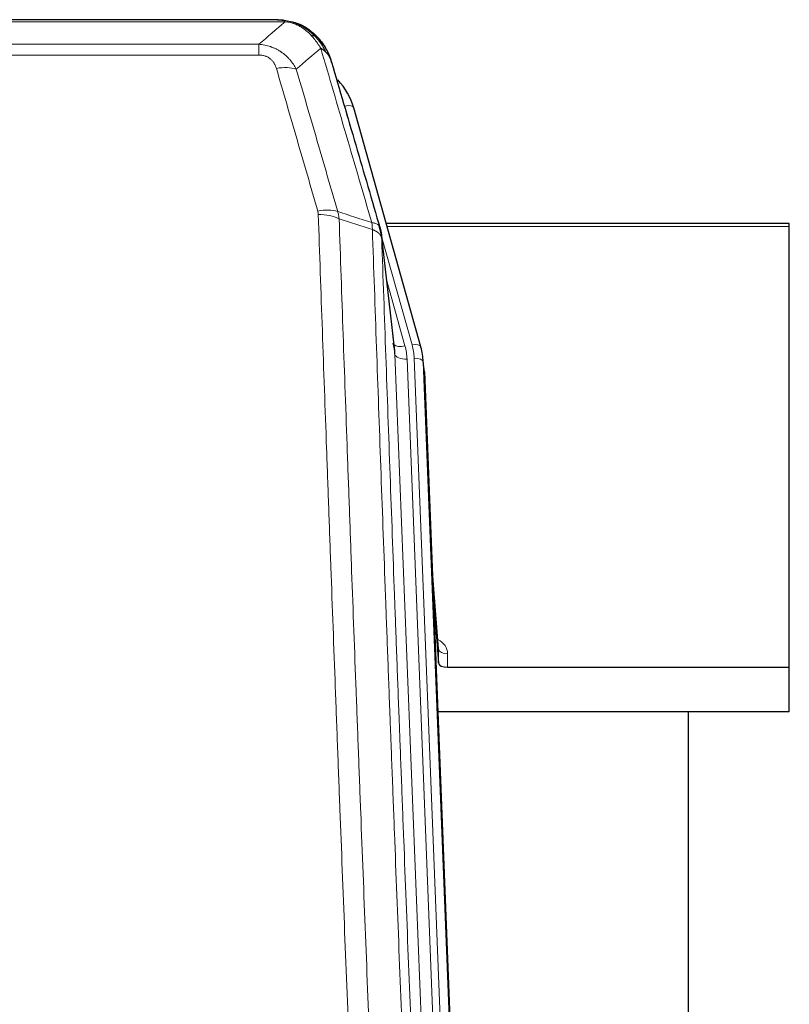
# Model space of a CAD drawing. Header units: inches. Extents: x 0 to 29700, y -16 to 21000.
# Tile 57 of 212: x 4709 to 4963, y 9213 to 9538. Entities that reach past the tile are written whole.
import ezdxf

# ---------------------------------------------------------------- set-up
doc = ezdxf.new("R2010")
doc.units = ezdxf.units.IN
doc.layers.add('254', color=7, linetype='Continuous', true_color=0xffffff)

msp = doc.modelspace()

# ---------------------------------------------------------------- linework, layer by layer
at = {"layer": '254', "color": 2, "linetype": 'Continuous', "lineweight": 25}
for p, q in [((4794.145, 9538.457), (4576.024, 9538.457)), ((4801.087, 9536.98), (4801.187, 9536.952)), ((4841.312, 9430.479), (4819.138, 9509.365)), ((4963.085, 9471.194), (4829.866, 9471.194)), ((4963.085, 9470.164), (4963.085, 9471.194)), ((4963.085, 9324.695), (4963.085, 9470.164)), ((4832.692, 9429.159), (4828.276, 9467.678)), ((4841.331, 9430.383), (4841.312, 9430.479)), ((4842.367, 9423.758), (4841.993, 9427.016)), ((4842.489, 9422.173), (4855.056, 9102.961)), ((4847.187, 9330.702), (4844.98, 9358.901)), ((4845.36, 9349.227), (4847.183, 9325.946)), ((4847.183, 9325.946), (4847.194, 9330.522)), ((4850.182, 9324.695), (4963.085, 9324.695)), ((4963.085, 9309.886), (4963.085, 9324.695)), ((4963.085, 9309.886), (4846.91, 9309.886)), ((4929.745, 9084.501), (4929.745, 9309.884))]:
    msp.add_line(p, q, dxfattribs=at)
at = {"layer": '254', "color": 110, "linetype": 'Continuous', "lineweight": 13}
for p, q in [((4796.487, 9537.794), (4573.682, 9537.794)), ((4801.187, 9536.952), (4801.255, 9536.795)), ((4582.413, 9530.326), (4787.756, 9530.326)), ((4787.756, 9530.326), (4787.756, 9526.793)), ((4787.756, 9526.793), (4582.413, 9526.793)), ((4820.975, 9493.127), (4816.25, 9509.939)), ((4963.085, 9470.164), (4830.153, 9470.164)), ((4838.424, 9431.052), (4828.351, 9466.886)), ((4832.782, 9427.985), (4828.405, 9466.166)), ((4830.051, 9452.198), (4836.077, 9430.76)), ((4845.848, 9096.092), (4832.782, 9427.985)), ((4849.694, 9098.178), (4836.774, 9426.359)), ((4851.899, 9102.075), (4839.121, 9426.651)), ((4842.489, 9422.173), (4842.115, 9425.431)), ((4842.115, 9425.431), (4854.81, 9102.967)), ((4847.194, 9330.522), (4844.987, 9358.71)), ((4850.192, 9329.111), (4850.182, 9324.695))]:
    msp.add_line(p, q, dxfattribs=at)
for centre, major_axis, ratio, start_param, end_param in [((4793.603, 9516.571), (9.598, 2.808), 0.562843, 0.6646512, 1.4076092), ((4816.25, 9508.553), (-2.888, -0.812), 0.4480327, 3.1416079, 4.5871119), ((4807.264, 9469.688), (9.604, 2.788), 0.5442898, 0.6684637, 1.414101), ((4807.452, 9468.516), (9.994, 0.345), 0.559112, 0.7940626, 1.551472), ((4836.077, 9432.607), (-3.851, -1.082), 0.4480327, 0.2500116, 1.4455193), ((4838.424, 9429.667), (-2.888, -0.812), 0.4480327, 3.1416079, 4.5871119), ((4815.103, 9425.901), (-24.033, -0.038), 0.8858289, 3.1750594, 3.3842109), ((4836.774, 9428.206), (-3.997, -0.157), 0.4614673, 0.0341943, 1.5526308), ((4812.756, 9425.609), (-24.033, -0.038), 0.8858289, 3.1750594, 3.3842109), ((4839.121, 9425.266), (-2.998, -0.118), 0.4614673, 3.175787, 4.6942235), ((4844.189, 9329.111), (-6.003, -0.046), 0.8757409, 3.1327535, 4.2284576), ((4850.192, 9330.566), (3, -0.007), 0.4848086, 3.1763596, 4.7135294)]:
    msp.add_ellipse(centre, major_axis=major_axis, ratio=ratio, start_param=start_param, end_param=end_param, dxfattribs=at)
at = {"layer": '254', "color": 2, "linetype": 'Continuous', "lineweight": 25}
for centre, major_axis, ratio, start_param, end_param in [((4792.943, 9503.352), (-27.014, -0.465), 0.8900028, 3.3708663, 3.8085506), ((4812.756, 9427.456), (20.035, -0.399), 0.8846078, 0.0524005, 0.2615519), ((4815.103, 9424.516), (-27.027, -0.37), 0.8864308, 3.1643526, 3.3735041), ((4850.181, 9325.989), (3, 0), 0.4313147, 3.1753737, 4.7125436)]:
    msp.add_ellipse(centre, major_axis=major_axis, ratio=ratio, start_param=start_param, end_param=end_param, dxfattribs=at)
for points, degree in [([(4793.945, 9538.454), (4794.562, 9538.458), (4795.185, 9538.428), (4795.811, 9538.364)], 3), ([(4804.698, 9534.899), (4803.052, 9536.119), (4801.185, 9536.954)], 2), ([(4828.282, 9467.597), (4827.532, 9470.428)], 1)]:
    msp.add_open_spline(points, degree=degree, dxfattribs=at)
for points, knots in [([(4793.945, 9538.454), (4794.019, 9538.456), (4794.093, 9538.457), (4794.389, 9538.456), (4794.611, 9538.447), (4795.038, 9538.412), (4795.244, 9538.386), (4795.496, 9538.34), (4795.557, 9538.328), (4795.617, 9538.314)], [0, 0, 0, 0, 0.125, 0.125, 0.5, 0.5, 0.875, 0.875, 1, 1, 1, 1]), ([(4795.617, 9538.314), (4797.027, 9538.225), (4798.463, 9537.919), (4800.334, 9537.218), (4800.798, 9537.018), (4801.255, 9536.795)], [0, 0, 0, 0, 0.75, 0.75, 1, 1, 1, 1]), ([(4799.089, 9537.71), (4799.169, 9537.686), (4799.248, 9537.662), (4799.921, 9537.45), (4800.509, 9537.231), (4801.087, 9536.98)], [0, 0, 0, 0, 0.1180686, 0.1180686, 1, 1, 1, 1]), ([(4801.255, 9536.795), (4801.484, 9536.684), (4801.711, 9536.566), (4802.613, 9536.073), (4803.272, 9535.652), (4804.542, 9534.714), (4805.152, 9534.197), (4805.924, 9533.454), (4806.113, 9533.264), (4806.299, 9533.07)], [0, 0, 0, 0, 0.125, 0.125, 0.5, 0.5, 0.875, 0.875, 1, 1, 1, 1]), ([(4804.774, 9534.842), (4805.42, 9534.36), (4806.036, 9533.835), (4806.844, 9533.048), (4807.067, 9532.819), (4807.285, 9532.585)], [0, 0, 0, 0, 0.7159091, 0.7159091, 1, 1, 1, 1]), ([(4807.715, 9532.017), (4807.693, 9532.062), (4807.67, 9532.106), (4807.591, 9532.241), (4807.529, 9532.331), (4807.403, 9532.475), (4807.346, 9532.531), (4807.285, 9532.585)], [0, 0, 0, 0, 0.2280377, 0.2280377, 0.6912151, 0.6912151, 1, 1, 1, 1]), ([(4807.285, 9532.585), (4807.72, 9532.115), (4808.13, 9531.625), (4809.659, 9529.589), (4810.555, 9527.9), (4811.167, 9526.16)], [0, 0, 0, 0, 0.25, 0.25, 1, 1, 1, 1]), ([(4807.775, 9531.883), (4807.786, 9531.87), (4807.81, 9531.844), (4807.845, 9531.804), (4807.88, 9531.763), (4807.916, 9531.722), (4807.952, 9531.68), (4807.989, 9531.637), (4808.026, 9531.593), (4808.063, 9531.549), (4808.101, 9531.504), (4808.139, 9531.459), (4808.177, 9531.412), (4808.216, 9531.365), (4808.255, 9531.317), (4808.294, 9531.269), (4808.334, 9531.219), (4808.374, 9531.169), (4808.415, 9531.118), (4808.455, 9531.067), (4808.496, 9531.014), (4808.538, 9530.961), (4808.579, 9530.907), (4808.621, 9530.853), (4808.664, 9530.797), (4808.706, 9530.741), (4808.749, 9530.684), (4808.792, 9530.626), (4808.835, 9530.568), (4808.878, 9530.508), (4808.922, 9530.448), (4808.966, 9530.387), (4809.01, 9530.325), (4809.054, 9530.263), (4809.099, 9530.199), (4809.143, 9530.135), (4809.188, 9530.07), (4809.233, 9530.004), (4809.278, 9529.937), (4809.323, 9529.869), (4809.369, 9529.801), (4809.414, 9529.732), (4809.46, 9529.661), (4809.506, 9529.59), (4809.552, 9529.518), (4809.597, 9529.446), (4809.643, 9529.372), (4809.69, 9529.297), (4809.736, 9529.222), (4809.782, 9529.146), (4809.828, 9529.068), (4809.874, 9528.99), (4809.921, 9528.911), (4809.967, 9528.832), (4810.013, 9528.751), (4810.059, 9528.669), (4810.105, 9528.587), (4810.151, 9528.503), (4810.198, 9528.419), (4810.244, 9528.333), (4810.289, 9528.247), (4810.335, 9528.16), (4810.381, 9528.072), (4810.427, 9527.983), (4810.472, 9527.893), (4810.517, 9527.802), (4810.562, 9527.71), (4810.607, 9527.617), (4810.652, 9527.523), (4810.697, 9527.429), (4810.741, 9527.333), (4810.785, 9527.237), (4810.829, 9527.139), (4810.873, 9527.04), (4810.916, 9526.941), (4810.959, 9526.841), (4811.002, 9526.739), (4811.045, 9526.637), (4811.087, 9526.534), (4811.129, 9526.429), (4811.17, 9526.324), (4811.212, 9526.218), (4811.252, 9526.111), (4811.293, 9526.002), (4811.333, 9525.893), (4811.372, 9525.783), (4811.411, 9525.672), (4811.45, 9525.56), (4811.488, 9525.447), (4811.525, 9525.333), (4811.563, 9525.218), (4811.599, 9525.102), (4811.635, 9524.985), (4811.671, 9524.867), (4811.706, 9524.748), (4811.74, 9524.628), (4811.774, 9524.508), (4811.796, 9524.427), (4811.806, 9524.386)], [0, 0, 0, 0, 0.0060657, 0.012223, 0.0184718, 0.0248123, 0.0312443, 0.0377679, 0.0443831, 0.0510899, 0.0578883, 0.0647782, 0.0717598, 0.0788329, 0.0859977, 0.093254, 0.1006019, 0.1080414, 0.1155725, 0.1231952, 0.1309095, 0.1387154, 0.1466129, 0.1546019, 0.1626826, 0.1708549, 0.1791188, 0.1874742, 0.1959213, 0.20446, 0.2130903, 0.2218121, 0.2306256, 0.2395307, 0.2485274, 0.2576156, 0.2667955, 0.276067, 0.2854301, 0.2948848, 0.3044311, 0.314069, 0.3237985, 0.3336196, 0.3435324, 0.3535367, 0.3636326, 0.3738202, 0.3840993, 0.3944701, 0.4049324, 0.4154864, 0.426132, 0.4368691, 0.4476979, 0.4586183, 0.4696303, 0.480734, 0.4919292, 0.503216, 0.5145945, 0.5260645, 0.5376262, 0.5492795, 0.5610244, 0.5728609, 0.584789, 0.5968087, 0.60892, 0.621123, 0.6334175, 0.6458037, 0.6582815, 0.6708509, 0.6835119, 0.6962645, 0.7091087, 0.7220445, 0.735072, 0.748191, 0.7614017, 0.774704, 0.7880979, 0.8015834, 0.8151605, 0.8288293, 0.8425896, 0.8564416, 0.8703852, 0.8844204, 0.8985472, 0.9127656, 0.9270756, 0.9414773, 0.9559705, 0.9705554, 0.9852319, 1, 1, 1, 1]), ([(4811.806, 9524.386), (4811.749, 9524.696), (4811.667, 9525), (4811.454, 9525.593), (4811.322, 9525.881), (4811.167, 9526.16)], [0, 0, 0, 0, 0.5, 0.5, 1, 1, 1, 1]), ([(4811.806, 9524.386), (4813.137, 9519.864), (4814.47, 9515.331), (4817.137, 9506.244), (4818.473, 9501.69), (4822.484, 9487.997), (4825.163, 9478.828), (4827.849, 9469.617)], [0, 0, 0, 0, 0.25, 0.25, 0.5, 0.5, 1, 1, 1, 1]), ([(4827.849, 9469.617), (4827.854, 9469.6), (4827.864, 9469.565), (4827.879, 9469.513), (4827.895, 9469.459), (4827.91, 9469.405), (4827.925, 9469.349), (4827.94, 9469.292), (4827.956, 9469.234), (4827.971, 9469.175), (4827.987, 9469.115), (4828.002, 9469.054), (4828.017, 9468.991), (4828.033, 9468.927), (4828.048, 9468.863), (4828.063, 9468.797), (4828.078, 9468.73), (4828.093, 9468.662), (4828.108, 9468.592), (4828.123, 9468.522), (4828.138, 9468.45), (4828.152, 9468.377), (4828.166, 9468.303), (4828.18, 9468.228), (4828.194, 9468.152), (4828.208, 9468.075), (4828.221, 9467.996), (4828.242, 9467.87), (4828.268, 9467.7), (4828.296, 9467.493), (4828.32, 9467.301), (4828.339, 9467.124), (4828.355, 9466.962), (4828.368, 9466.815), (4828.378, 9466.682), (4828.386, 9466.565), (4828.392, 9466.463), (4828.396, 9466.377), (4828.4, 9466.305), (4828.402, 9466.249), (4828.404, 9466.208), (4828.405, 9466.182), (4828.405, 9466.17), (4828.405, 9466.166)], [0, 0, 0, 0, 0.0155037, 0.0313049, 0.0474035, 0.0637997, 0.0804935, 0.097485, 0.1147743, 0.1323613, 0.1502462, 0.1684289, 0.1869096, 0.2056883, 0.224765, 0.2441397, 0.2638126, 0.2837835, 0.3040527, 0.32462, 0.3454856, 0.3666494, 0.3881116, 0.409872, 0.4319308, 0.454288, 0.4769435, 0.4998975, 0.5635611, 0.6228928, 0.6778927, 0.7285606, 0.7748966, 0.8169007, 0.8545729, 0.8879131, 0.9169214, 0.9415977, 0.9619421, 0.9779545, 0.989635, 0.9969835, 1, 1, 1, 1])]:
    msp.add_open_spline(points, degree=3, knots=knots, dxfattribs=at)
at = {"layer": '254', "color": 110, "linetype": 'Continuous', "lineweight": 13}
for points, knots in [([(4795.617, 9538.314), (4795.735, 9538.288), (4795.845, 9538.257), (4796.094, 9538.17), (4796.219, 9538.109), (4796.405, 9537.967), (4796.466, 9537.886), (4796.487, 9537.794)], [0, 0, 0, 0, 0.25, 0.25, 0.625, 0.625, 1, 1, 1, 1]), ([(4796.487, 9537.794), (4797.708, 9537.692), (4798.884, 9537.398), (4800.378, 9536.772), (4800.745, 9536.595), (4801.105, 9536.401)], [0, 0, 0, 0, 0.75, 0.75, 1, 1, 1, 1]), ([(4801.255, 9536.795), (4801.257, 9536.765), (4801.255, 9536.733), (4801.242, 9536.647), (4801.226, 9536.592), (4801.178, 9536.488), (4801.146, 9536.439), (4801.105, 9536.401)], [0, 0, 0, 0, 0.25, 0.25, 0.625, 0.625, 1, 1, 1, 1]), ([(4801.105, 9536.401), (4801.285, 9536.304), (4801.464, 9536.202), (4802.171, 9535.777), (4802.686, 9535.419), (4803.68, 9534.633), (4804.159, 9534.204), (4804.774, 9533.596), (4804.925, 9533.44), (4805.075, 9533.282)], [0, 0, 0, 0, 0.125, 0.125, 0.5, 0.5, 0.875, 0.875, 1, 1, 1, 1]), ([(4806.299, 9533.07), (4806.2, 9533.096), (4806.099, 9533.119), (4805.842, 9533.169), (4805.685, 9533.193), (4805.374, 9533.237), (4805.221, 9533.258), (4805.075, 9533.282)], [0, 0, 0, 0, 0.25, 0.25, 0.625, 0.625, 1, 1, 1, 1]), ([(4805.075, 9533.282), (4805.373, 9532.966), (4805.664, 9532.638), (4806.791, 9531.288), (4807.557, 9530.19), (4808.25, 9529.075)], [0, 0, 0, 0, 0.25, 0.25, 1, 1, 1, 1]), ([(4807.285, 9532.585), (4807.254, 9532.611), (4807.222, 9532.637), (4807.087, 9532.739), (4806.974, 9532.809), (4806.725, 9532.931), (4806.588, 9532.983), (4806.397, 9533.042), (4806.348, 9533.056), (4806.299, 9533.07)], [0, 0, 0, 0, 0.125, 0.125, 0.5, 0.5, 0.875, 0.875, 1, 1, 1, 1]), ([(4806.299, 9533.07), (4806.67, 9532.68), (4807.027, 9532.274), (4808.388, 9530.591), (4809.258, 9529.197), (4809.957, 9527.745)], [0, 0, 0, 0, 0.25, 0.25, 1, 1, 1, 1]), ([(4787.756, 9530.326), (4788.091, 9530.303), (4788.424, 9530.27), (4789.087, 9530.182), (4789.415, 9530.128), (4790.391, 9529.937), (4791.029, 9529.768), (4791.731, 9529.531), (4791.809, 9529.504), (4791.965, 9529.449), (4792.042, 9529.421), (4792.274, 9529.334), (4792.427, 9529.274), (4792.881, 9529.086), (4793.476, 9528.816), (4794.049, 9528.508), (4794.47, 9528.263), (4794.679, 9528.137), (4794.884, 9528.006), (4795.02, 9527.917), (4795.088, 9527.872), (4795.694, 9527.463), (4796.202, 9527.067), (4796.921, 9526.428), (4797.153, 9526.207), (4797.492, 9525.865), (4797.603, 9525.749), (4797.821, 9525.513), (4797.929, 9525.393), (4798.456, 9524.788), (4798.844, 9524.282), (4799.559, 9523.228), (4799.886, 9522.68), (4800.183, 9522.113)], [0, 0, 0, 0, 0.0625, 0.0625, 0.125, 0.125, 0.25, 0.25, 0.265625, 0.265625, 0.28125, 0.28125, 0.3125, 0.3125, 0.375, 0.4375, 0.4375, 0.46875, 0.484375, 0.484375, 0.5, 0.5, 0.625, 0.625, 0.6875, 0.6875, 0.71875, 0.71875, 0.75, 0.75, 0.875, 0.875, 1, 1, 1, 1]), ([(4809.957, 9527.745), (4809.711, 9527.992), (4809.445, 9528.227), (4808.874, 9528.671), (4808.571, 9528.88), (4808.25, 9529.075)], [0, 0, 0, 0, 0.5, 0.5, 1, 1, 1, 1]), ([(4825.104, 9471.465), (4822.282, 9481.158), (4819.466, 9490.806), (4815.252, 9505.209), (4813.85, 9509.998), (4811.047, 9519.554), (4809.648, 9524.32), (4808.25, 9529.075)], [0, 0, 0, 0, 0.5, 0.5, 0.75, 0.75, 1, 1, 1, 1]), ([(4787.756, 9526.793), (4787.938, 9526.793), (4788.121, 9526.787), (4788.485, 9526.76), (4788.664, 9526.741), (4789.02, 9526.687), (4789.195, 9526.653), (4789.542, 9526.571), (4789.713, 9526.523), (4789.924, 9526.453), (4789.966, 9526.438), (4790.05, 9526.408), (4790.174, 9526.362), (4790.295, 9526.312), (4790.534, 9526.207), (4790.842, 9526.054), (4791.129, 9525.875), (4791.302, 9525.756), (4791.337, 9525.731), (4791.405, 9525.682), (4791.438, 9525.657), (4791.538, 9525.581), (4791.603, 9525.529), (4791.793, 9525.37), (4791.912, 9525.26), (4792.139, 9525.031), (4792.246, 9524.913), (4792.449, 9524.67), (4792.544, 9524.545), (4792.657, 9524.385), (4792.68, 9524.353), (4792.724, 9524.288), (4792.745, 9524.255), (4792.809, 9524.157), (4792.85, 9524.091), (4792.969, 9523.891), (4793.042, 9523.757), (4793.179, 9523.484), (4793.243, 9523.347), (4793.419, 9522.93), (4793.519, 9522.646), (4793.603, 9522.357)], [0, 0, 0, 0, 0.0625, 0.0625, 0.125, 0.125, 0.1875, 0.1875, 0.25, 0.25, 0.265625, 0.265625, 0.28125, 0.3125, 0.3125, 0.375, 0.4375, 0.4375, 0.453125, 0.453125, 0.46875, 0.46875, 0.5, 0.5, 0.5625, 0.5625, 0.625, 0.625, 0.6875, 0.6875, 0.703125, 0.703125, 0.71875, 0.71875, 0.75, 0.75, 0.8125, 0.8125, 0.875, 0.875, 1, 1, 1, 1]), ([(4811.167, 9526.16), (4811.011, 9526.445), (4810.831, 9526.721), (4810.427, 9527.25), (4810.202, 9527.503), (4809.957, 9527.745)], [0, 0, 0, 0, 0.5, 0.5, 1, 1, 1, 1]), ([(4807.264, 9475.286), (4804.979, 9483.192), (4802.697, 9491.067), (4799.282, 9502.835), (4798.145, 9506.75), (4795.872, 9514.565), (4794.737, 9518.465), (4793.603, 9522.357)], [0, 0, 0, 0, 0.5, 0.5, 0.75, 0.75, 1, 1, 1, 1]), ([(4800.183, 9522.113), (4801.318, 9518.227), (4802.455, 9514.333), (4804.73, 9506.53), (4805.869, 9502.621), (4809.288, 9490.872), (4811.572, 9483.009), (4813.86, 9475.116)], [0, 0, 0, 0, 0.25, 0.25, 0.5, 0.5, 1, 1, 1, 1]), ([(4807.264, 9475.286), (4807.32, 9475.093), (4807.363, 9474.898), (4807.426, 9474.506), (4807.445, 9474.308), (4807.452, 9474.109)], [0, 0, 0, 0, 0.5, 0.5, 1, 1, 1, 1]), ([(4819.41, 9155.106), (4818.853, 9168.937), (4817.752, 9196.467), (4816.144, 9237.371), (4815.102, 9264.379), (4814.331, 9284.538), (4813.949, 9294.592), (4813.57, 9304.61), (4813.319, 9311.281), (4813.194, 9314.612), (4812.57, 9331.247), (4812.079, 9344.484), (4811.354, 9364.234), (4811.114, 9370.798), (4810.638, 9383.889), (4810.402, 9390.415), (4809.7, 9409.938), (4808.779, 9435.818), (4807.889, 9461.396), (4807.452, 9474.109)], [0, 0, 0, 0, 0.125, 0.25, 0.375, 0.375, 0.4375, 0.46875, 0.46875, 0.5, 0.5, 0.625, 0.625, 0.6875, 0.6875, 0.75, 0.75, 0.875, 1, 1, 1, 1]), ([(4814.319, 9472.743), (4814.757, 9460.046), (4815.649, 9434.5), (4816.571, 9408.654), (4817.274, 9389.155), (4817.51, 9382.637), (4817.986, 9369.563), (4818.227, 9363.007), (4818.953, 9343.283), (4819.445, 9330.063), (4820.069, 9313.449), (4820.194, 9310.122), (4820.446, 9303.46), (4820.825, 9293.454), (4821.208, 9283.412), (4821.98, 9263.28), (4823.023, 9236.306), (4824.633, 9195.454), (4825.735, 9167.958), (4826.293, 9154.145)], [0, 0, 0, 0, 0.125, 0.25, 0.25, 0.3125, 0.3125, 0.375, 0.375, 0.5, 0.5, 0.53125, 0.53125, 0.5625, 0.625, 0.625, 0.75, 0.875, 1, 1, 1, 1]), ([(4827.849, 9469.617), (4827.828, 9469.863), (4827.75, 9470.094), (4827.486, 9470.513), (4827.301, 9470.702), (4826.829, 9471.024), (4826.544, 9471.157), (4825.885, 9471.361), (4825.513, 9471.431), (4825.104, 9471.465)], [0, 0, 0, 0, 0.25, 0.25, 0.5, 0.5, 0.75, 0.75, 1, 1, 1, 1]), ([(4825.104, 9471.465), (4825.179, 9471.093), (4825.221, 9470.721), (4825.279, 9469.962), (4825.295, 9469.576), (4825.316, 9469.174)], [0, 0, 0, 0, 0.5, 0.5, 1, 1, 1, 1]), ([(4828.405, 9466.166), (4828.404, 9466.174), (4828.403, 9466.19), (4828.399, 9466.213), (4828.396, 9466.237), (4828.393, 9466.261), (4828.389, 9466.284), (4828.385, 9466.308), (4828.38, 9466.332), (4828.376, 9466.355), (4828.371, 9466.379), (4828.366, 9466.402), (4828.361, 9466.426), (4828.355, 9466.449), (4828.349, 9466.473), (4828.343, 9466.496), (4828.337, 9466.52), (4828.33, 9466.543), (4828.323, 9466.567), (4828.316, 9466.59), (4828.309, 9466.614), (4828.301, 9466.637), (4828.293, 9466.66), (4828.285, 9466.684), (4828.277, 9466.707), (4828.268, 9466.73), (4828.259, 9466.753), (4828.25, 9466.777), (4828.241, 9466.8), (4828.231, 9466.823), (4828.221, 9466.846), (4828.211, 9466.869), (4828.201, 9466.892), (4828.19, 9466.915), (4828.179, 9466.938), (4828.168, 9466.961), (4828.157, 9466.984), (4828.145, 9467.007), (4828.133, 9467.03), (4828.121, 9467.052), (4828.109, 9467.075), (4828.096, 9467.098), (4828.083, 9467.12), (4828.07, 9467.143), (4828.057, 9467.166), (4828.043, 9467.188), (4828.029, 9467.211), (4828.015, 9467.233), (4828.001, 9467.256), (4827.986, 9467.278), (4827.972, 9467.3), (4827.957, 9467.323), (4827.941, 9467.345), (4827.926, 9467.367), (4827.91, 9467.389), (4827.894, 9467.411), (4827.878, 9467.433), (4827.861, 9467.455), (4827.844, 9467.477), (4827.827, 9467.499), (4827.81, 9467.521), (4827.793, 9467.543), (4827.775, 9467.565), (4827.757, 9467.586), (4827.739, 9467.608), (4827.72, 9467.63), (4827.702, 9467.651), (4827.683, 9467.673), (4827.664, 9467.694), (4827.644, 9467.715), (4827.625, 9467.737), (4827.605, 9467.758), (4827.585, 9467.779), (4827.564, 9467.8), (4827.544, 9467.821), (4827.523, 9467.842), (4827.496, 9467.869), (4827.462, 9467.902), (4827.421, 9467.941), (4827.38, 9467.98), (4827.337, 9468.018), (4827.294, 9468.056), (4827.25, 9468.094), (4827.205, 9468.131), (4827.16, 9468.168), (4827.113, 9468.205), (4827.066, 9468.241), (4827.018, 9468.277), (4826.97, 9468.313), (4826.92, 9468.349), (4826.87, 9468.384), (4826.819, 9468.419), (4826.767, 9468.453), (4826.715, 9468.488), (4826.662, 9468.522), (4826.608, 9468.555), (4826.553, 9468.588), (4826.498, 9468.621), (4826.442, 9468.654), (4826.385, 9468.686), (4826.328, 9468.718), (4826.269, 9468.749), (4826.21, 9468.78), (4826.151, 9468.811), (4826.091, 9468.841), (4826.03, 9468.871), (4825.968, 9468.901), (4825.906, 9468.93), (4825.843, 9468.959), (4825.779, 9468.987), (4825.715, 9469.015), (4825.65, 9469.043), (4825.584, 9469.07), (4825.518, 9469.097), (4825.451, 9469.123), (4825.384, 9469.149), (4825.339, 9469.166), (4825.316, 9469.174)], [0, 0, 0, 0, 0.0066687, 0.0133374, 0.0200061, 0.0266746, 0.0333432, 0.0400116, 0.0466801, 0.0533484, 0.0600168, 0.066685, 0.0733532, 0.0800214, 0.0866895, 0.0933575, 0.1000255, 0.1066935, 0.1133614, 0.1200292, 0.126697, 0.1333647, 0.1400324, 0.1467001, 0.1533676, 0.1600352, 0.1667026, 0.1733701, 0.1800374, 0.1867047, 0.193372, 0.2000392, 0.2067064, 0.2133735, 0.2200405, 0.2267075, 0.2333745, 0.2400414, 0.2467082, 0.253375, 0.2600418, 0.2667085, 0.2733751, 0.2800417, 0.2867082, 0.2933747, 0.3000412, 0.3067075, 0.3133739, 0.3200401, 0.3267064, 0.3333725, 0.3400387, 0.3467047, 0.3533708, 0.3600367, 0.3667026, 0.3733685, 0.3800343, 0.3867001, 0.3933658, 0.4000315, 0.4066971, 0.4133626, 0.4200281, 0.4266936, 0.433359, 0.4400243, 0.4466896, 0.4533549, 0.4600201, 0.4666852, 0.4733503, 0.4800154, 0.4866804, 0.4933453, 0.5000102, 0.5125098, 0.5250093, 0.5375088, 0.5500082, 0.5625077, 0.5750071, 0.5875066, 0.600006, 0.6125054, 0.6250049, 0.6375043, 0.6500037, 0.6625032, 0.6750026, 0.6875021, 0.7000016, 0.7125011, 0.7250006, 0.7375001, 0.7499997, 0.7624993, 0.7749989, 0.7874985, 0.7999982, 0.812498, 0.8249977, 0.8374975, 0.8499974, 0.8624973, 0.8749972, 0.8874972, 0.8999973, 0.9124974, 0.9249976, 0.9374978, 0.9499981, 0.9624985, 0.9749989, 0.9874994, 1, 1, 1, 1]), ([(4837.545, 9145.278), (4836.974, 9159.331), (4835.846, 9187.302), (4834.201, 9228.853), (4833.134, 9256.285), (4832.346, 9276.757), (4831.955, 9286.968), (4831.503, 9298.837), (4831.311, 9303.914), (4831.183, 9307.297), (4831.119, 9308.987), (4830.8, 9317.433), (4830.42, 9327.54), (4829.983, 9339.283), (4829.796, 9344.306), (4829.672, 9347.652), (4829.61, 9349.324), (4829.054, 9364.36), (4828.081, 9390.935), (4826.67, 9430.329), (4825.762, 9456.278), (4825.316, 9469.174)], [0, 0, 0, 0, 0.125, 0.25, 0.375, 0.375, 0.4375, 0.46875, 0.484375, 0.484375, 0.5, 0.5, 0.5625, 0.59375, 0.609375, 0.609375, 0.625, 0.625, 0.75, 0.875, 1, 1, 1, 1]), ([(4828.405, 9466.166), (4828.85, 9453.319), (4829.756, 9427.468), (4831.163, 9388.224), (4832.133, 9361.75), (4832.687, 9346.771), (4832.749, 9345.105), (4832.873, 9341.772), (4833.059, 9336.768), (4833.496, 9325.069), (4833.874, 9315), (4834.192, 9306.587), (4834.256, 9304.903), (4834.384, 9301.533), (4834.575, 9296.475), (4835.026, 9284.652), (4835.416, 9274.479), (4836.202, 9254.084), (4837.265, 9226.756), (4838.906, 9185.362), (4840.031, 9157.497), (4840.6, 9143.498)], [0, 0, 0, 0, 0.125, 0.25, 0.375, 0.375, 0.390625, 0.390625, 0.40625, 0.4375, 0.5, 0.5, 0.515625, 0.515625, 0.53125, 0.5625, 0.625, 0.625, 0.75, 0.875, 1, 1, 1, 1])]:
    msp.add_open_spline(points, degree=3, knots=knots, dxfattribs=at)
for points in [[(4787.756, 9530.326), (4790.684, 9532.813), (4793.594, 9535.302), (4796.487, 9537.794)], [(4808.25, 9529.075), (4805.576, 9526.752), (4802.887, 9524.431), (4800.183, 9522.113)], [(4813.86, 9475.116), (4817.609, 9473.897), (4821.357, 9472.68), (4825.104, 9471.465)], [(4813.86, 9475.116), (4813.973, 9474.732), (4814.161, 9473.952), (4814.278, 9473.15), (4814.319, 9472.743)], [(4825.316, 9469.174), (4821.651, 9470.362), (4817.985, 9471.552), (4814.319, 9472.743)]]:
    msp.add_open_spline(points, degree=3, dxfattribs=at)

doc.saveas('drawing.dxf')
